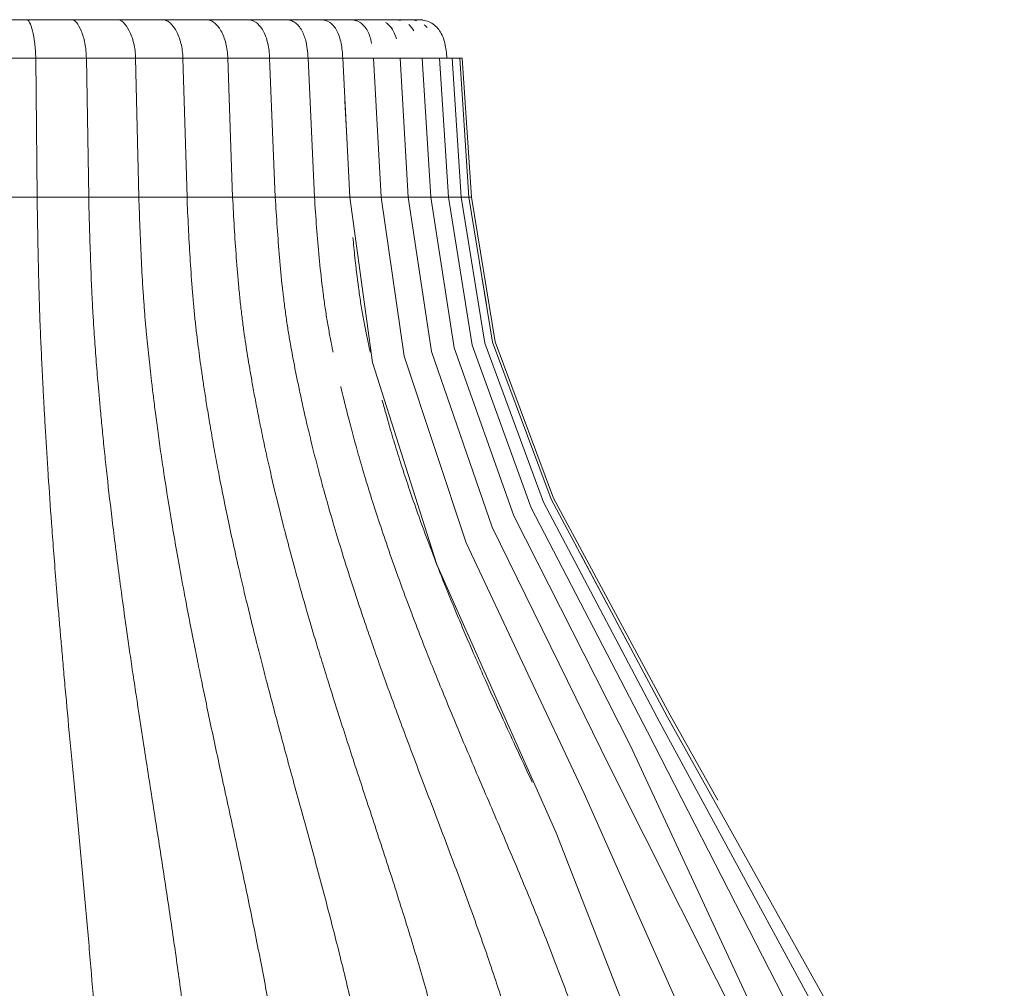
# Model space of a CAD drawing. Header units: millimetres. Extents: x 6453 to 7832, y 730 to 6668.
# Tile 11 of 18: x 6619 to 6766, y 1223 to 1368. Entities that reach past the tile are written whole.
import ezdxf

# ---------------------------------------------------------------- set-up
doc = ezdxf.new("R2010")
doc.units = ezdxf.units.MM
doc.layers.add('Luminarias', color=7, linetype='Continuous', lineweight=20)

# ---------------------------------------------------------------- blocks, each defined once
blk = doc.blocks.new('28300 - ISABELLE_310_dwg-556146-Alzado_PDF')
at = {"lineweight": 9}
for p, q in [((6620.63, 1367.82), (6613.57, 1367.82)), ((6619.83, 1367.82), (6626.57, 1367.82)), ((6627.6, 1367.82), (6620.63, 1367.82)), ((6634.39, 1367.82), (6627.6, 1367.82)), ((6640.93, 1367.82), (6634.39, 1367.82)), ((6647.16, 1367.82), (6640.93, 1367.82)), ((6653, 1367.82), (6647.16, 1367.82)), ((6657.01, 1367.82), (6653, 1367.82)), ((6658.37, 1367.82), (6657.08, 1367.82)), ((6659.65, 1367.82), (6658.38, 1367.82)), ((6662.08, 1367.82), (6659.71, 1367.82)), ((6663.24, 1367.82), (6662.27, 1367.82)), ((6663.48, 1367.82), (6663.24, 1367.82)), ((6667.53, 1367.82), (6663.49, 1367.82)), ((6671.19, 1367.82), (6667.53, 1367.82)), ((6672.44, 1367.82), (6671.19, 1367.82)), ((6673.2, 1367.82), (6672.77, 1367.82)), ((6673.9, 1367.82), (6673.49, 1367.82)), ((6675.17, 1367.82), (6674.17, 1367.82)), ((6675.94, 1367.82), (6675.39, 1367.82)), ((6676.7, 1367.82), (6675.58, 1367.82)), ((6676.43, 1367.82), (6676.24, 1367.82)), ((6676.43, 1367.82), (6676.46, 1367.82)), ((6676.7, 1367.82), (6678.07, 1367.82)), ((6676.88, 1367.82), (6676.71, 1367.82)), ((6677.29, 1367.82), (6677.12, 1367.82)), ((6677.64, 1367.82), (6677.3, 1367.82)), ((6677.93, 1367.82), (6677.8, 1367.82)), ((6678.21, 1367.82), (6678.08, 1367.82)), ((6678.7, 1367.82), (6678.48, 1367.82)), ((6678.49, 1367.82), (6678.68, 1367.82)), ((6678.75, 1367.82), (6678.78, 1367.82)), ((6678.78, 1367.82), (6678.76, 1367.82)), ((6621.14, 1362.07), (6621.35, 1341.32)), ((6628.69, 1362.07), (6629.04, 1341.32)), ((6636.04, 1362.07), (6636.53, 1341.32)), ((6643.1, 1362.07), (6643.71, 1341.32)), ((6649.79, 1362.07), (6650.52, 1341.32)), ((6656.03, 1362.07), (6656.89, 1341.32)), ((6661.77, 1362.07), (6662.73, 1341.32)), ((6666.95, 1362.07), (6668, 1341.32)), ((6671.54, 1362.07), (6672.68, 1341.32)), ((6675.51, 1362.07), (6676.72, 1341.32)), ((6678.81, 1362.07), (6680.08, 1341.32)), ((6681.4, 1362.07), (6682.72, 1341.32)), ((6683.27, 1362.07), (6684.62, 1341.32)), ((6684.4, 1362.07), (6685.77, 1341.32)), ((6684.77, 1362.07), (6686.15, 1341.32)), ((6667.27, 1355.69), (6667.59, 1349.3)), ((6687.76, 1329.16), (6688.4, 1325.25)), ((6702.51, 1287.86), (6709.21, 1275.33))]:
    blk.add_line(p, q, dxfattribs=at)
at = {"color": 9, "lineweight": 9, "true_color": 0xc0c0c0}
blk.add_line((6675.99, 1367.82), (6675.8, 1367.82), dxfattribs=at)
at = {"lineweight": 9, "flags": 128}
for points in [[(6617.48, 1367.82), (6619.06, 1367.82), (6620.64, 1367.82), (6622.21, 1367.82), (6623.77, 1367.82), (6625.33, 1367.82), (6626.87, 1367.82), (6628.41, 1367.82), (6629.93, 1367.82), (6631.44, 1367.82), (6632.94, 1367.82), (6634.43, 1367.82), (6635.9, 1367.82), (6637.35, 1367.82), (6638.79, 1367.82), (6640.22, 1367.82), (6641.62, 1367.82), (6643.01, 1367.82), (6644.37, 1367.82), (6645.72, 1367.82), (6647.04, 1367.82), (6648.35, 1367.82), (6649.63, 1367.82), (6650.89, 1367.82), (6652.12, 1367.82), (6653.33, 1367.82), (6654.51, 1367.82), (6655.67, 1367.82), (6656.8, 1367.82), (6657.9, 1367.82), (6658.98, 1367.82), (6660.02, 1367.82), (6661.04, 1367.82), (6662.02, 1367.82), (6662.98, 1367.82), (6663.9, 1367.82), (6664.8, 1367.82), (6665.66, 1367.82), (6666.48, 1367.82), (6667.28, 1367.82), (6668.04, 1367.82), (6668.77, 1367.82), (6669.46, 1367.82), (6670.12, 1367.82), (6670.74, 1367.82), (6671.33, 1367.82), (6671.88, 1367.82), (6672.39, 1367.82), (6672.87, 1367.82), (6673.31, 1367.82), (6673.72, 1367.82), (6674.08, 1367.82), (6674.41, 1367.82), (6674.7, 1367.82), (6674.96, 1367.82), (6675.17, 1367.82), (6675.35, 1367.82), (6675.49, 1367.82), (6675.59, 1367.82), (6675.65, 1367.82), (6675.67, 1367.82)], [(6677.3, 1367.82), (6677.42, 1367.82), (6677.65, 1367.82)], [(6668, 1341.32), (6671.41, 1316.65), (6681.01, 1286.46), (6698.79, 1246.42), (6717.64, 1198.03), (6724.42, 1162), (6728.34, 1112.28), (6729, 1037.41), (6720.52, 962.97), (6708.36, 929.68), (6692.26, 905.42), (6675.16, 891.36), (6654.34, 881.87), (6640.33, 878.73)], [(6672.68, 1341.32), (6676.13, 1317.57), (6685.39, 1289.69), (6702.96, 1252.29), (6724.48, 1203.93), (6732.49, 1169.6), (6737.13, 1125.14), (6738.93, 1057.45), (6733.38, 980.23), (6723.08, 944.31), (6707.84, 916.13), (6699.65, 906.22), (6681.59, 892.04), (6659.71, 882.44), (6646.74, 879.54)], [(6676.72, 1341.32), (6680.2, 1318.28), (6689.25, 1292.03), (6706.71, 1256.43), (6728.05, 1213.9), (6738.45, 1179.75), (6744.05, 1140.58), (6747.11, 1079.29), (6743.98, 997.03), (6734.69, 955.55), (6720.73, 925.69), (6703.03, 903.96), (6684.17, 890.96), (6660.43, 881.69), (6650.97, 879.89)], [(6680.08, 1341.32), (6683.58, 1318.83), (6692.49, 1293.74), (6709.9, 1259.4), (6742.73, 1188.67), (6749.3, 1153.78), (6753.28, 1104.15), (6753.52, 1032.96), (6744.42, 966.21), (6731.79, 934.98), (6714.62, 910.65), (6695.23, 894.95), (6672.68, 884.69), (6655.39, 880.37)], [(6682.72, 1341.32), (6686.25, 1319.24), (6695.05, 1294.95), (6712.45, 1261.5), (6744.75, 1198.38), (6752.7, 1165.95), (6757.58, 1123.15), (6759.53, 1059.69), (6754.48, 987.33), (6744.23, 951.36), (6729.05, 923.35), (6710.24, 903.02), (6690.11, 890.62), (6664.25, 881.5), (6657.72, 880.39)], [(6684.62, 1341.32), (6688.16, 1319.51), (6696.91, 1295.77), (6714.29, 1262.9), (6746.25, 1203.87), (6755.27, 1172.14), (6760.69, 1132.19), (6763.4, 1072), (6759.77, 996.76), (6750.18, 957.56), (6735.85, 928.72), (6717.3, 906.76), (6696.84, 892.85), (6671.85, 883.19), (6665.94, 881.98)], [(6685.77, 1341.32), (6689.32, 1319.67), (6698.03, 1296.24), (6715.41, 1263.7), (6747.18, 1206.74), (6756.8, 1175.42), (6762.56, 1136.86), (6765.67, 1078.29), (6762.69, 1001.44), (6753.44, 960.62), (6739.53, 931.45), (6721.18, 908.8), (6700.58, 894.1), (6692.65, 890.89)], [(6686.15, 1341.32), (6689.7, 1319.73), (6698.41, 1296.4), (6715.79, 1263.96), (6722.93, 1251.28)]]:
    blk.add_lwpolyline(points, dxfattribs=at)
at = {"lineweight": 9}
for points in [[(6619.83, 1367.82), (6618.73, 1367.82), (6616.53, 1367.82), (6614.32, 1367.82), (6613.22, 1367.82)], [(6626.57, 1367.82), (6625.46, 1367.82), (6623.22, 1367.82), (6620.96, 1367.82), (6619.83, 1367.82)], [(6619.83, 1367.82), (6619.94, 1367.82), (6620.22, 1367.53), (6620.67, 1366.26), (6621.03, 1364.35), (6621.13, 1362.84), (6621.14, 1362.07)], [(6621.14, 1362.07), (6621.13, 1362.84), (6621.03, 1364.35), (6620.67, 1366.26), (6620.22, 1367.53), (6619.94, 1367.82), (6619.83, 1367.82)], [(6633.35, 1367.82), (6632.24, 1367.82), (6630, 1367.82), (6627.72, 1367.82), (6626.57, 1367.82)], [(6626.57, 1367.82), (6626.76, 1367.82), (6627.21, 1367.53), (6627.95, 1366.26), (6628.52, 1364.35), (6628.69, 1362.84), (6628.69, 1362.07)], [(6628.69, 1362.07), (6628.69, 1362.84), (6628.52, 1364.35), (6627.95, 1366.26), (6627.21, 1367.53), (6626.76, 1367.82), (6626.57, 1367.82)], [(6640.05, 1367.82), (6638.96, 1367.82), (6636.75, 1367.82), (6634.49, 1367.82), (6633.35, 1367.82)], [(6633.35, 1367.82), (6633.61, 1367.82), (6634.21, 1367.53), (6635.14, 1366.26), (6635.83, 1364.35), (6636.03, 1362.84), (6636.04, 1362.07)], [(6636.04, 1362.07), (6636.03, 1362.84), (6635.83, 1364.35), (6635.14, 1366.26), (6634.21, 1367.53), (6633.61, 1367.82), (6633.35, 1367.82)], [(6646.54, 1367.82), (6645.49, 1367.82), (6643.36, 1367.82), (6641.16, 1367.82), (6640.05, 1367.82)], [(6640.05, 1367.82), (6640.38, 1367.82), (6641.1, 1367.54), (6642.14, 1366.26), (6642.88, 1364.35), (6643.08, 1362.84), (6643.1, 1362.07)], [(6643.1, 1362.07), (6643.08, 1362.84), (6642.88, 1364.35), (6642.14, 1366.26), (6641.1, 1367.54), (6640.38, 1367.82), (6640.05, 1367.82)], [(6652.69, 1367.82), (6651.7, 1367.82), (6649.69, 1367.82), (6647.6, 1367.82), (6646.54, 1367.82)], [(6646.54, 1367.82), (6646.94, 1367.82), (6647.76, 1367.54), (6648.84, 1366.26), (6649.57, 1364.35), (6649.77, 1362.84), (6649.79, 1362.07)], [(6649.79, 1362.07), (6649.77, 1362.84), (6649.57, 1364.35), (6648.84, 1366.26), (6647.76, 1367.54), (6646.94, 1367.82), (6646.54, 1367.82)], [(6658.37, 1367.82), (6657.47, 1367.82), (6655.62, 1367.82), (6653.68, 1367.82), (6652.69, 1367.82)], [(6652.69, 1367.82), (6653.16, 1367.82), (6654.05, 1367.54), (6655.14, 1366.26), (6655.83, 1364.35), (6656.01, 1362.84), (6656.03, 1362.07)], [(6656.03, 1362.07), (6656.01, 1362.84), (6655.83, 1364.35), (6655.14, 1366.26), (6654.05, 1367.54), (6653.16, 1367.82), (6652.69, 1367.82)], [(6663.48, 1367.82), (6662.69, 1367.82), (6661.03, 1367.82), (6659.28, 1367.82), (6658.37, 1367.82)], [(6667.92, 1367.82), (6667.24, 1367.82), (6665.82, 1367.82), (6664.28, 1367.82), (6663.48, 1367.82)], [(6663.48, 1367.82), (6664.07, 1367.82), (6665.09, 1367.54), (6666.16, 1366.26), (6666.77, 1364.35), (6666.92, 1362.84), (6666.94, 1362.07)], [(6666.94, 1362.07), (6666.92, 1362.84), (6666.77, 1364.35), (6666.16, 1366.26), (6665.09, 1367.54), (6664.07, 1367.82), (6663.48, 1367.82)], [(6671.63, 1367.82), (6671.07, 1367.82), (6669.9, 1367.82), (6668.6, 1367.82), (6667.92, 1367.82)], [(6667.92, 1367.82), (6668.56, 1367.82), (6669.63, 1367.54), (6670.72, 1366.26), (6671.12, 1364.99), (6671.25, 1364.29)], [(6671.25, 1364.29), (6671.12, 1364.99), (6670.72, 1366.26), (6669.63, 1367.54), (6668.56, 1367.82), (6667.92, 1367.82)], [(6674.56, 1367.82), (6674.13, 1367.82), (6673.21, 1367.82), (6672.18, 1367.82), (6671.63, 1367.82)], [(6673.35, 1367.4), (6673.82, 1367.11), (6674.2, 1366.68), (6674.49, 1366.15)], [(6676.7, 1367.82), (6676.4, 1367.82), (6675.75, 1367.82), (6674.97, 1367.82), (6674.56, 1367.82)], [(6674.56, 1367.82), (6674.92, 1367.82), (6675.26, 1367.78), (6675.57, 1367.71)], [(6675.57, 1367.71), (6675.26, 1367.78), (6674.92, 1367.82), (6674.56, 1367.82)], [(6678.07, 1367.82), (6677.9, 1367.82), (6677.5, 1367.82), (6676.98, 1367.82), (6676.7, 1367.82)], [(6676.7, 1367.82), (6677.15, 1367.82), (6677.57, 1367.77), (6677.95, 1367.65)], [(6677.95, 1367.65), (6677.57, 1367.77), (6677.15, 1367.82), (6676.7, 1367.82)], [(6677.58, 1366.15), (6677.36, 1366.52), (6677.11, 1366.84), (6676.8, 1367.09)], [(6677.67, 1367.82), (6677.56, 1367.82), (6677.45, 1367.82), (6677.33, 1367.82)], [(6678.71, 1367.82), (6678.66, 1367.82), (6678.5, 1367.82), (6678.23, 1367.82), (6678.07, 1367.82)], [(6678.07, 1367.82), (6678.82, 1367.82), (6680.14, 1367.53), (6681.51, 1366.26), (6682.27, 1364.35), (6682.45, 1362.84), (6682.48, 1362.07)], [(6680.04, 1367.39), (6679.48, 1367.68), (6678.82, 1367.82), (6678.07, 1367.82)], [(6682.48, 1362.07), (6682.45, 1362.84), (6682.27, 1364.35), (6681.51, 1366.26), (6680.14, 1367.53), (6678.82, 1367.82), (6678.07, 1367.82)], [(6678.78, 1367.82), (6678.68, 1367.82), (6678.59, 1367.82), (6678.49, 1367.82)], [(6678.71, 1367.82), (6678.78, 1367.82), (6678.84, 1367.82), (6678.91, 1367.82)], [(6678.78, 1367.82), (6678.78, 1367.82), (6678.77, 1367.82), (6678.76, 1367.82)], [(6679.53, 1366.64), (6679.4, 1366.78), (6679.27, 1366.92), (6679.12, 1367.04)], [(6684.39, 1362.07), (6684.38, 1362.07), (6684.28, 1362.07), (6683.93, 1362.07), (6683.53, 1362.07), (6683.3, 1362.07)]]:
    blk.add_open_spline(points, degree=3, dxfattribs=at)
for points, knots in [([(6658.37, 1367.82), (6658.59, 1367.82), (6659.03, 1367.77), (6659.67, 1367.52), (6660.25, 1367.06), (6660.74, 1366.42), (6661.13, 1365.64), (6661.45, 1364.69), (6661.69, 1363.51), (6661.76, 1362.56), (6661.77, 1362.07)], [0, 0, 0, 0, 0.111111, 0.222222, 0.333333, 0.444444, 0.555556, 0.666667, 0.833333, 1, 1, 1, 1]), ([(6674.96, 1364.96), (6674.83, 1365.4), (6674.45, 1366.4), (6673.82, 1367.11), (6673.35, 1367.4)], [0.332584, 0.332584, 0.332584, 0.332584, 0.5, 0.75, 0.75, 0.75, 0.75]), ([(6621.14, 1362.07), (6620.74, 1362.07), (6619.75, 1362.07), (6618.16, 1362.07), (6616.75, 1362.07), (6615.57, 1362.07), (6614.43, 1362.07), (6613.77, 1362.07), (6613.46, 1362.07)], [0, 0, 0, 0, 0.222222, 0.444444, 0.583333, 0.722222, 0.861111, 1, 1, 1, 1]), ([(6628.69, 1362.07), (6628.35, 1362.07), (6627.45, 1362.07), (6625.93, 1362.07), (6624.53, 1362.07), (6623.34, 1362.07), (6622.18, 1362.07), (6621.47, 1362.07), (6621.14, 1362.07)], [0, 0, 0, 0, 0.222222, 0.444444, 0.583333, 0.722222, 0.861111, 1, 1, 1, 1]), ([(6636.04, 1362.07), (6635.75, 1362.07), (6634.96, 1362.07), (6633.51, 1362.07), (6632.15, 1362.07), (6630.97, 1362.07), (6629.79, 1362.07), (6629.05, 1362.07), (6628.69, 1362.07)], [0, 0, 0, 0, 0.222222, 0.444444, 0.583333, 0.722222, 0.861111, 1, 1, 1, 1]), ([(6643.1, 1362.07), (6642.87, 1362.07), (6642.18, 1362.07), (6640.83, 1362.07), (6639.52, 1362.07), (6638.37, 1362.07), (6637.18, 1362.07), (6636.41, 1362.07), (6636.04, 1362.07)], [0, 0, 0, 0, 0.222222, 0.444444, 0.583333, 0.722222, 0.861111, 1, 1, 1, 1]), ([(6649.79, 1362.07), (6649.62, 1362.07), (6649.05, 1362.07), (6647.81, 1362.07), (6646.57, 1362.07), (6645.44, 1362.07), (6644.26, 1362.07), (6643.48, 1362.07), (6643.1, 1362.07)], [0, 0, 0, 0, 0.222222, 0.444444, 0.583333, 0.722222, 0.861111, 1, 1, 1, 1]), ([(6656.03, 1362.07), (6655.94, 1362.07), (6655.49, 1362.07), (6654.37, 1362.07), (6653.21, 1362.07), (6652.13, 1362.07), (6650.97, 1362.07), (6650.18, 1362.07), (6649.79, 1362.07)], [0, 0, 0, 0, 0.222222, 0.444444, 0.583333, 0.722222, 0.861111, 1, 1, 1, 1]), ([(6661.77, 1362.07), (6661.74, 1362.07), (6661.42, 1362.07), (6660.44, 1362.07), (6659.37, 1362.07), (6658.35, 1362.07), (6657.22, 1362.07), (6656.43, 1362.07), (6656.03, 1362.07)], [0, 0, 0, 0, 0.222222, 0.444444, 0.583333, 0.722222, 0.861111, 1, 1, 1, 1]), ([(6666.94, 1362.07), (6666.98, 1362.07), (6666.79, 1362.07), (6665.95, 1362.07), (6664.99, 1362.07), (6664.03, 1362.07), (6662.95, 1362.07), (6662.17, 1362.07), (6661.77, 1362.07)], [0, 0, 0, 0, 0.222222, 0.444444, 0.583333, 0.722222, 0.861111, 1, 1, 1, 1]), ([(6671.54, 1362.07), (6671.53, 1362.07), (6671.4, 1362.07), (6670.85, 1362.07), (6669.99, 1362.07), (6669.12, 1362.07), (6668.09, 1362.07), (6667.34, 1362.07), (6666.94, 1362.07)], [0.1111111, 0.1111111, 0.1111111, 0.1111111, 0.2222222, 0.4444444, 0.5833333, 0.7222222, 0.8611111, 1, 1, 1, 1]), ([(6675.5, 1362.07), (6675.52, 1362.07), (6675.49, 1362.07), (6675.07, 1362.07), (6674.34, 1362.07), (6673.56, 1362.07), (6672.6, 1362.07), (6671.87, 1362.07), (6671.48, 1362.07)], [0.1111111, 0.1111111, 0.1111111, 0.1111111, 0.2222222, 0.4444444, 0.5833333, 0.7222222, 0.8611111, 1, 1, 1, 1]), ([(6678.81, 1362.07), (6678.79, 1362.07), (6678.58, 1362.07), (6677.98, 1362.07), (6677.29, 1362.07), (6676.46, 1362.07), (6675.82, 1362.07), (6675.51, 1362.07)], [0.2222222, 0.2222222, 0.2222222, 0.2222222, 0.4444444, 0.5833333, 0.7222222, 0.8611111, 0.9794909, 0.9794909, 0.9794909, 0.9794909]), ([(6681.39, 1362.07), (6681.44, 1362.07), (6681.33, 1362.07), (6680.87, 1362.07), (6680.29, 1362.07), (6679.58, 1362.07), (6679.05, 1362.07), (6678.82, 1362.07)], [0.2222222, 0.2222222, 0.2222222, 0.2222222, 0.4444444, 0.5833333, 0.7222222, 0.8611111, 0.9551894, 0.9551894, 0.9551894, 0.9551894]), ([(6683.27, 1362.07), (6683.27, 1362.07), (6683.23, 1362.07), (6682.98, 1362.07), (6682.51, 1362.07), (6681.94, 1362.07), (6681.53, 1362.07), (6681.39, 1362.07)], [0.3333333, 0.3333333, 0.3333333, 0.3333333, 0.4444444, 0.5833333, 0.7222222, 0.8611111, 0.9236399, 0.9236399, 0.9236399, 0.9236399]), ([(6684.76, 1362.07), (6684.78, 1362.07), (6684.77, 1362.07), (6684.6, 1362.07), (6684.44, 1362.07), (6684.41, 1362.07)], [0.4444444, 0.4444444, 0.4444444, 0.4444444, 0.5833333, 0.7222222, 0.7541344, 0.7541344, 0.7541344, 0.7541344]), ([(6636.53, 1341.32), (6636.57, 1339.82), (6636.68, 1336.81), (6636.87, 1332.31), (6637.07, 1328.57), (6637.27, 1325.61), (6637.44, 1323.37), (6637.62, 1321.28), (6637.87, 1318.78), (6638.12, 1316.43), (6638.42, 1313.82), (6638.68, 1311.64), (6638.99, 1309.15), (6639.38, 1306.18), (6639.83, 1302.97), (6640.47, 1298.68), (6641.21, 1294.02), (6642.12, 1288.68), (6642.92, 1284.22), (6643.7, 1280.08), (6644.4, 1276.46), (6644.97, 1273.61), (6645.59, 1270.5), (6646.54, 1265.9), (6647.88, 1259.53), (6649.69, 1251.21), (6651.57, 1242.52), (6653.41, 1233.77), (6655.1, 1225.26), (6656.56, 1217.33), (6657.69, 1210.46), (6658.53, 1204.77), (6659.42, 1198.13), (6660.04, 1192.75), (6660.55, 1187.86), (6660.9, 1184.24), (6661.18, 1181.08), (6661.4, 1178.39), (6661.58, 1176.22), (6661.74, 1174.05), (6661.94, 1171.34), (6662.16, 1168.15), (6662.39, 1164.46), (6662.69, 1159.43), (6662.98, 1153.83), (6663.3, 1146.78), (6663.54, 1140.65), (6663.81, 1133.09), (6664.07, 1124.18), (6664.31, 1114.44), (6664.5, 1104.25), (6664.64, 1094.06), (6664.74, 1084.29), (6664.79, 1075.35), (6664.81, 1067.76), (6664.82, 1061.59), (6664.8, 1054.49), (6664.76, 1047.42), (6664.7, 1041.27), (6664.63, 1036.1), (6664.57, 1031.79), (6664.49, 1027.2), (6664.37, 1021.19), (6664.18, 1013.64), (6663.92, 1006.13), (6663.66, 1000.12), (6663.45, 995.66), (6663.19, 991.07), (6662.79, 984.69), (6662.17, 976.62), (6661.29, 967.6), (6660.4, 960.08), (6659.69, 954.79), (6659.11, 950.87), (6658.67, 948.06), (6658.28, 945.72), (6657.95, 943.78), (6657.59, 941.73), (6657.1, 939.06), (6656.45, 935.75), (6655.63, 931.87), (6654.48, 926.79), (6652.92, 920.67), (6650.85, 913.76), (6648.57, 907.38), (6646.51, 902.59), (6644.77, 899.13), (6643.42, 896.72), (6642.27, 894.85), (6641.33, 893.45), (6640.61, 892.42), (6639.92, 891.49), (6639.09, 890.41), (6638.1, 889.2), (6636.71, 887.62), (6634.83, 885.7), (6632.17, 883.31), (6628.99, 880.92), (6626.16, 879.14), (6623.92, 877.94), (6622.3, 877.18), (6620.74, 876.54), (6618.62, 875.82), (6615.97, 875.18), (6612.79, 874.88), (6610.66, 874.8), (6609.6, 874.74)], [0, 0, 0, 0, 0.013889, 0.027778, 0.041667, 0.048611, 0.055556, 0.0625, 0.069444, 0.083333, 0.090278, 0.097222, 0.104167, 0.111111, 0.118056, 0.125, 0.138889, 0.145833, 0.152778, 0.159722, 0.163194, 0.166667, 0.170139, 0.173611, 0.180556, 0.1875, 0.194444, 0.201389, 0.208333, 0.215278, 0.222222, 0.229167, 0.236111, 0.25, 0.256944, 0.263889, 0.270833, 0.274306, 0.277778, 0.28125, 0.284722, 0.291667, 0.298611, 0.305556, 0.319444, 0.326389, 0.333333, 0.340278, 0.347222, 0.354167, 0.361111, 0.368056, 0.375, 0.381944, 0.388889, 0.395833, 0.402778, 0.416667, 0.430556, 0.4375, 0.444444, 0.451389, 0.458333, 0.472222, 0.486111, 0.493056, 0.5, 0.506944, 0.513889, 0.527778, 0.541667, 0.555556, 0.569444, 0.583333, 0.597222, 0.604167, 0.611111, 0.618056, 0.625, 0.638889, 0.652778, 0.666667, 0.694444, 0.722222, 0.75, 0.777778, 0.791667, 0.805556, 0.819444, 0.826389, 0.833333, 0.840278, 0.847222, 0.861111, 0.875, 0.888889, 0.902778, 0.916667, 0.930556, 0.9375, 0.944444, 0.951389, 0.958333, 0.972222, 0.986111, 1, 1, 1, 1]), ([(6629.04, 1341.32), (6629.08, 1339.82), (6629.16, 1336.81), (6629.3, 1332.31), (6629.44, 1328.57), (6629.58, 1325.61), (6629.71, 1323.37), (6629.84, 1321.28), (6630.01, 1318.78), (6630.19, 1316.43), (6630.41, 1313.82), (6630.6, 1311.64), (6630.83, 1309.15), (6631.11, 1306.18), (6631.43, 1302.97), (6631.89, 1298.68), (6632.43, 1294.02), (6633.09, 1288.68), (6633.66, 1284.22), (6634.22, 1280.08), (6634.73, 1276.46), (6635.14, 1273.61), (6635.59, 1270.5), (6636.28, 1265.9), (6637.25, 1259.53), (6638.55, 1251.21), (6639.91, 1242.52), (6641.24, 1233.77), (6642.46, 1225.26), (6643.51, 1217.33), (6644.33, 1210.46), (6644.94, 1204.77), (6645.58, 1198.13), (6646.03, 1192.75), (6646.4, 1187.86), (6646.65, 1184.24), (6646.85, 1181.08), (6647.01, 1178.39), (6647.14, 1176.22), (6647.26, 1174.05), (6647.4, 1171.34), (6647.56, 1168.15), (6647.73, 1164.46), (6647.94, 1159.43), (6648.15, 1153.83), (6648.38, 1146.78), (6648.56, 1140.65), (6648.75, 1133.09), (6648.94, 1124.18), (6649.11, 1114.44), (6649.25, 1104.25), (6649.35, 1094.06), (6649.42, 1084.29), (6649.46, 1075.35), (6649.48, 1067.76), (6649.48, 1061.59), (6649.46, 1054.49), (6649.43, 1047.42), (6649.39, 1041.27), (6649.34, 1036.1), (6649.3, 1031.79), (6649.24, 1027.2), (6649.16, 1021.19), (6649.02, 1013.64), (6648.83, 1006.13), (6648.64, 1000.12), (6648.49, 995.66), (6648.3, 991.07), (6648.01, 984.69), (6647.56, 976.62), (6646.93, 967.6), (6646.29, 960.08), (6645.77, 954.79), (6645.36, 950.87), (6645.04, 948.06), (6644.76, 945.72), (6644.52, 943.78), (6644.26, 941.73), (6643.9, 939.06), (6643.44, 935.75), (6642.84, 931.87), (6642.01, 926.79), (6640.88, 920.67), (6639.39, 913.76), (6637.75, 907.38), (6636.26, 902.59), (6635, 899.13), (6634.03, 896.72), (6633.19, 894.85), (6632.51, 893.45), (6631.99, 892.42), (6631.5, 891.49), (6630.9, 890.41), (6630.18, 889.2), (6629.18, 887.62), (6627.82, 885.7), (6625.9, 883.31), (6623.6, 880.92), (6621.56, 879.14), (6619.94, 877.94), (6618.77, 877.18), (6617.64, 876.54), (6616.11, 875.82), (6614.2, 875.18), (6611.9, 874.88), (6610.36, 874.8), (6609.6, 874.74)], [0, 0, 0, 0, 0.013889, 0.027778, 0.041667, 0.048611, 0.055556, 0.0625, 0.069444, 0.083333, 0.090278, 0.097222, 0.104167, 0.111111, 0.118056, 0.125, 0.138889, 0.145833, 0.152778, 0.159722, 0.163194, 0.166667, 0.170139, 0.173611, 0.180556, 0.1875, 0.194444, 0.201389, 0.208333, 0.215278, 0.222222, 0.229167, 0.236111, 0.25, 0.256944, 0.263889, 0.270833, 0.274306, 0.277778, 0.28125, 0.284722, 0.291667, 0.298611, 0.305556, 0.319444, 0.326389, 0.333333, 0.340278, 0.347222, 0.354167, 0.361111, 0.368056, 0.375, 0.381944, 0.388889, 0.395833, 0.402778, 0.416667, 0.430556, 0.4375, 0.444444, 0.451389, 0.458333, 0.472222, 0.486111, 0.493056, 0.5, 0.506944, 0.513889, 0.527778, 0.541667, 0.555556, 0.569444, 0.583333, 0.597222, 0.604167, 0.611111, 0.618056, 0.625, 0.638889, 0.652778, 0.666667, 0.694444, 0.722222, 0.75, 0.777778, 0.791667, 0.805556, 0.819444, 0.826389, 0.833333, 0.840278, 0.847222, 0.861111, 0.875, 0.888889, 0.902778, 0.916667, 0.930556, 0.9375, 0.944444, 0.951389, 0.958333, 0.972222, 0.986111, 1, 1, 1, 1]), ([(6621.35, 1341.32), (6621.37, 1339.82), (6621.42, 1336.81), (6621.5, 1332.31), (6621.59, 1328.57), (6621.68, 1325.61), (6621.75, 1323.37), (6621.83, 1321.28), (6621.94, 1318.78), (6622.05, 1316.43), (6622.18, 1313.82), (6622.29, 1311.64), (6622.43, 1309.15), (6622.6, 1306.18), (6622.8, 1302.97), (6623.07, 1298.68), (6623.39, 1294.02), (6623.79, 1288.68), (6624.14, 1284.22), (6624.48, 1280.08), (6624.79, 1276.46), (6625.04, 1273.61), (6625.31, 1270.5), (6625.72, 1265.9), (6626.31, 1259.53), (6627.1, 1251.21), (6627.92, 1242.52), (6628.72, 1233.77), (6629.46, 1225.26), (6630.1, 1217.33), (6630.59, 1210.46), (6630.96, 1204.77), (6631.35, 1198.13), (6631.62, 1192.75), (6631.84, 1187.86), (6631.99, 1184.24), (6632.11, 1181.08), (6632.21, 1178.39), (6632.29, 1176.22), (6632.36, 1174.05), (6632.45, 1171.34), (6632.54, 1168.15), (6632.64, 1164.46), (6632.77, 1159.43), (6632.9, 1153.83), (6633.04, 1146.78), (6633.14, 1140.65), (6633.26, 1133.09), (6633.38, 1124.18), (6633.48, 1114.44), (6633.56, 1104.25), (6633.62, 1094.06), (6633.67, 1084.29), (6633.69, 1075.35), (6633.7, 1067.76), (6633.7, 1061.59), (6633.69, 1054.49), (6633.67, 1047.42), (6633.65, 1041.27), (6633.62, 1036.1), (6633.59, 1031.79), (6633.56, 1027.2), (6633.51, 1021.19), (6633.42, 1013.64), (6633.31, 1006.13), (6633.2, 1000.12), (6633.1, 995.66), (6632.99, 991.07), (6632.81, 984.69), (6632.54, 976.62), (6632.16, 967.6), (6631.77, 960.08), (6631.46, 954.79), (6631.21, 950.87), (6631.02, 948.06), (6630.85, 945.72), (6630.7, 943.78), (6630.55, 941.73), (6630.33, 939.06), (6630.05, 935.75), (6629.69, 931.87), (6629.19, 926.79), (6628.51, 920.67), (6627.6, 913.76), (6626.61, 907.38), (6625.71, 902.59), (6624.95, 899.13), (6624.36, 896.72), (6623.86, 894.85), (6623.45, 893.45), (6623.13, 892.42), (6622.83, 891.49), (6622.47, 890.41), (6622.04, 889.2), (6621.43, 887.62), (6620.61, 885.7), (6619.45, 883.31), (6618.06, 880.92), (6616.82, 879.14), (6615.85, 877.94), (6615.14, 877.18), (6614.46, 876.54), (6613.54, 875.82), (6612.38, 875.18), (6610.99, 874.88), (6610.06, 874.8), (6609.6, 874.74)], [0, 0, 0, 0, 0.013889, 0.027778, 0.041667, 0.048611, 0.055556, 0.0625, 0.069444, 0.083333, 0.090278, 0.097222, 0.104167, 0.111111, 0.118056, 0.125, 0.138889, 0.145833, 0.152778, 0.159722, 0.163194, 0.166667, 0.170139, 0.173611, 0.180556, 0.1875, 0.194444, 0.201389, 0.208333, 0.215278, 0.222222, 0.229167, 0.236111, 0.25, 0.256944, 0.263889, 0.270833, 0.274306, 0.277778, 0.28125, 0.284722, 0.291667, 0.298611, 0.305556, 0.319444, 0.326389, 0.333333, 0.340278, 0.347222, 0.354167, 0.361111, 0.368056, 0.375, 0.381944, 0.388889, 0.395833, 0.402778, 0.416667, 0.430556, 0.4375, 0.444444, 0.451389, 0.458333, 0.472222, 0.486111, 0.493056, 0.5, 0.506944, 0.513889, 0.527778, 0.541667, 0.555556, 0.569444, 0.583333, 0.597222, 0.604167, 0.611111, 0.618056, 0.625, 0.638889, 0.652778, 0.666667, 0.694444, 0.722222, 0.75, 0.777778, 0.791667, 0.805556, 0.819444, 0.826389, 0.833333, 0.840278, 0.847222, 0.861111, 0.875, 0.888889, 0.902778, 0.916667, 0.930556, 0.9375, 0.944444, 0.951389, 0.958333, 0.972222, 0.986111, 1, 1, 1, 1]), ([(6613.53, 1341.32), (6614.03, 1341.32), (6615.18, 1341.32), (6616.88, 1341.32), (6618.32, 1341.32), (6619.47, 1341.32), (6620.52, 1341.32), (6621.1, 1341.32), (6621.35, 1341.32)], [0, 0, 0, 0, 0.222222, 0.444444, 0.583333, 0.722222, 0.861111, 1, 1, 1, 1]), ([(6643.71, 1341.32), (6643.77, 1339.82), (6643.91, 1336.81), (6644.15, 1332.31), (6644.41, 1328.57), (6644.66, 1325.61), (6644.87, 1323.37), (6645.1, 1321.28), (6645.41, 1318.78), (6645.73, 1316.43), (6646.11, 1313.82), (6646.44, 1311.64), (6646.83, 1309.15), (6647.33, 1306.18), (6647.9, 1302.97), (6648.71, 1298.68), (6649.64, 1294.02), (6650.8, 1288.68), (6651.81, 1284.22), (6652.8, 1280.08), (6653.69, 1276.46), (6654.4, 1273.61), (6655.2, 1270.5), (6656.4, 1265.9), (6658.1, 1259.53), (6660.38, 1251.21), (6662.77, 1242.52), (6665.1, 1233.77), (6667.24, 1225.26), (6669.09, 1217.33), (6670.53, 1210.46), (6671.59, 1204.77), (6672.72, 1198.13), (6673.5, 1192.75), (6674.15, 1187.86), (6674.59, 1184.24), (6674.94, 1181.08), (6675.23, 1178.39), (6675.45, 1176.22), (6675.66, 1174.05), (6675.91, 1171.34), (6676.18, 1168.15), (6676.48, 1164.46), (6676.85, 1159.43), (6677.22, 1153.83), (6677.62, 1146.78), (6677.94, 1140.65), (6678.27, 1133.09), (6678.61, 1124.18), (6678.91, 1114.44), (6679.15, 1104.25), (6679.33, 1094.06), (6679.45, 1084.29), (6679.52, 1075.35), (6679.55, 1067.76), (6679.55, 1061.59), (6679.53, 1054.49), (6679.47, 1047.42), (6679.4, 1041.27), (6679.32, 1036.1), (6679.24, 1031.79), (6679.14, 1027.2), (6678.99, 1021.19), (6678.74, 1013.64), (6678.42, 1006.13), (6678.09, 1000.12), (6677.81, 995.66), (6677.49, 991.07), (6676.98, 984.69), (6676.2, 976.62), (6675.08, 967.6), (6673.96, 960.08), (6673.05, 954.79), (6672.32, 950.87), (6671.76, 948.06), (6671.27, 945.72), (6670.86, 943.78), (6670.4, 941.73), (6669.77, 939.06), (6668.95, 935.75), (6667.92, 931.87), (6666.45, 926.79), (6664.48, 920.67), (6661.85, 913.76), (6658.97, 907.38), (6656.37, 902.59), (6654.16, 899.13), (6652.45, 896.72), (6650.98, 894.85), (6649.8, 893.45), (6648.88, 892.42), (6648.01, 891.49), (6646.96, 890.41), (6645.71, 889.2), (6643.95, 887.62), (6641.57, 885.7), (6638.2, 883.31), (6634.17, 880.92), (6630.57, 879.14), (6627.74, 877.94), (6625.69, 877.18), (6623.71, 876.54), (6621.92, 876.06), (6620.8, 875.81), (6620.36, 875.71)], [0, 0, 0, 0, 0.0138889, 0.0277778, 0.0416667, 0.0486111, 0.0555556, 0.0625, 0.0694444, 0.0833333, 0.0902778, 0.0972222, 0.1041667, 0.1111111, 0.1180556, 0.125, 0.1388889, 0.1458333, 0.1527778, 0.1597222, 0.1631944, 0.1666667, 0.1701389, 0.1736111, 0.1805556, 0.1875, 0.1944444, 0.2013889, 0.2083333, 0.2152778, 0.2222222, 0.2291667, 0.2361111, 0.25, 0.2569444, 0.2638889, 0.2708333, 0.2743056, 0.2777778, 0.28125, 0.2847222, 0.2916667, 0.2986111, 0.3055556, 0.3194444, 0.3263889, 0.3333333, 0.3402778, 0.3472222, 0.3541667, 0.3611111, 0.3680556, 0.375, 0.3819444, 0.3888889, 0.3958333, 0.4027778, 0.4166667, 0.4305556, 0.4375, 0.4444444, 0.4513889, 0.4583333, 0.4722222, 0.4861111, 0.4930556, 0.5, 0.5069444, 0.5138889, 0.5277778, 0.5416667, 0.5555556, 0.5694444, 0.5833333, 0.5972222, 0.6041667, 0.6111111, 0.6180556, 0.625, 0.6388889, 0.6527778, 0.6666667, 0.6944444, 0.7222222, 0.75, 0.7777778, 0.7916667, 0.8055556, 0.8194444, 0.8263889, 0.8333333, 0.8402778, 0.8472222, 0.8611111, 0.875, 0.8888889, 0.9027778, 0.9166667, 0.9305556, 0.9375, 0.9444444, 0.9513889, 0.9583333, 0.962963, 0.962963, 0.962963, 0.962963]), ([(6621.35, 1341.32), (6621.89, 1341.32), (6623.1, 1341.32), (6624.81, 1341.32), (6626.22, 1341.32), (6627.33, 1341.32), (6628.31, 1341.32), (6628.83, 1341.32), (6629.04, 1341.32)], [0, 0, 0, 0, 0.222222, 0.444444, 0.583333, 0.722222, 0.861111, 1, 1, 1, 1]), ([(6650.52, 1341.32), (6650.6, 1339.82), (6650.76, 1336.81), (6651.05, 1332.31), (6651.36, 1328.57), (6651.66, 1325.61), (6651.92, 1323.37), (6652.19, 1321.28), (6652.56, 1318.78), (6652.94, 1316.43), (6653.4, 1313.82), (6653.79, 1311.64), (6654.27, 1309.15), (6654.87, 1306.18), (6655.55, 1302.97), (6656.52, 1298.68), (6657.64, 1294.02), (6659.03, 1288.68), (6660.24, 1284.22), (6661.42, 1280.08), (6662.49, 1276.46), (6663.35, 1273.61), (6664.31, 1270.5), (6665.74, 1265.9), (6667.79, 1259.53), (6670.52, 1251.21), (6673.38, 1242.52), (6676.18, 1233.77), (6678.76, 1225.26), (6680.97, 1217.33), (6682.69, 1210.46), (6683.97, 1204.77), (6685.32, 1198.13), (6686.27, 1192.75), (6687.04, 1187.86), (6687.56, 1184.24), (6687.99, 1181.08), (6688.33, 1178.39), (6688.6, 1176.22), (6688.85, 1174.05), (6689.15, 1171.34), (6689.48, 1168.15), (6689.84, 1164.46), (6690.28, 1159.43), (6690.73, 1153.83), (6691.21, 1146.78), (6691.58, 1140.65), (6691.99, 1133.09), (6692.39, 1124.18), (6692.75, 1114.44), (6693.04, 1104.25), (6693.25, 1094.06), (6693.4, 1084.29), (6693.48, 1075.35), (6693.52, 1067.76), (6693.52, 1061.59), (6693.49, 1054.49), (6693.43, 1047.42), (6693.34, 1041.27), (6693.24, 1036.1), (6693.14, 1031.79), (6693.03, 1027.2), (6692.84, 1021.19), (6692.55, 1013.64), (6692.16, 1006.13), (6691.77, 1000.12), (6691.44, 995.66), (6691.05, 991.07), (6690.43, 984.69), (6689.49, 976.62), (6688.16, 967.6), (6686.81, 960.08), (6685.72, 954.79), (6684.85, 950.87), (6684.18, 948.06), (6683.59, 945.72), (6683.09, 943.78), (6682.54, 941.73), (6681.79, 939.06), (6680.81, 935.75), (6679.56, 931.87), (6677.81, 926.79), (6675.43, 920.67), (6672.29, 913.76), (6668.83, 907.38), (6665.7, 902.59), (6663.06, 899.13), (6661.01, 896.72), (6659.25, 894.85), (6657.82, 893.45), (6656.72, 892.42), (6655.68, 891.49), (6654.43, 890.41), (6652.92, 889.2), (6650.8, 887.62), (6647.95, 885.7), (6643.91, 883.31), (6639.08, 880.92), (6634.76, 879.14), (6631.36, 877.94), (6628.91, 877.18), (6626.53, 876.54), (6624.38, 876.06), (6623.04, 875.81), (6622.51, 875.71)], [0, 0, 0, 0, 0.0138889, 0.0277778, 0.0416667, 0.0486111, 0.0555556, 0.0625, 0.0694444, 0.0833333, 0.0902778, 0.0972222, 0.1041667, 0.1111111, 0.1180556, 0.125, 0.1388889, 0.1458333, 0.1527778, 0.1597222, 0.1631944, 0.1666667, 0.1701389, 0.1736111, 0.1805556, 0.1875, 0.1944444, 0.2013889, 0.2083333, 0.2152778, 0.2222222, 0.2291667, 0.2361111, 0.25, 0.2569444, 0.2638889, 0.2708333, 0.2743056, 0.2777778, 0.28125, 0.2847222, 0.2916667, 0.2986111, 0.3055556, 0.3194444, 0.3263889, 0.3333333, 0.3402778, 0.3472222, 0.3541667, 0.3611111, 0.3680556, 0.375, 0.3819444, 0.3888889, 0.3958333, 0.4027778, 0.4166667, 0.4305556, 0.4375, 0.4444444, 0.4513889, 0.4583333, 0.4722222, 0.4861111, 0.4930556, 0.5, 0.5069444, 0.5138889, 0.5277778, 0.5416667, 0.5555556, 0.5694444, 0.5833333, 0.5972222, 0.6041667, 0.6111111, 0.6180556, 0.625, 0.6388889, 0.6527778, 0.6666667, 0.6944444, 0.7222222, 0.75, 0.7777778, 0.7916667, 0.8055556, 0.8194444, 0.8263889, 0.8333333, 0.8402778, 0.8472222, 0.8611111, 0.875, 0.8888889, 0.9027778, 0.9166667, 0.9305556, 0.9375, 0.9444444, 0.9513889, 0.9583333, 0.962963, 0.962963, 0.962963, 0.962963]), ([(6629.04, 1341.32), (6629.62, 1341.32), (6630.87, 1341.32), (6632.57, 1341.32), (6633.94, 1341.32), (6634.99, 1341.32), (6635.89, 1341.32), (6636.34, 1341.32), (6636.53, 1341.32)], [0, 0, 0, 0, 0.222222, 0.444444, 0.583333, 0.722222, 0.861111, 1, 1, 1, 1]), ([(6636.53, 1341.32), (6637.13, 1341.32), (6638.41, 1341.32), (6640.08, 1341.32), (6641.39, 1341.32), (6642.38, 1341.32), (6643.19, 1341.32), (6643.57, 1341.32), (6643.71, 1341.32)], [0, 0, 0, 0, 0.222222, 0.444444, 0.583333, 0.722222, 0.861111, 1, 1, 1, 1]), ([(6656.89, 1341.32), (6656.97, 1339.82), (6657.16, 1336.81), (6657.5, 1332.31), (6657.85, 1328.57), (6658.2, 1325.61), (6658.5, 1323.37), (6658.82, 1321.28), (6659.24, 1318.78), (6659.68, 1316.43), (6660.21, 1313.82), (6660.67, 1311.64), (6661.21, 1309.15), (6661.91, 1306.18), (6662.7, 1302.97), (6663.81, 1298.68), (6665.11, 1294.02), (6666.72, 1288.68), (6668.12, 1284.22), (6669.48, 1280.08), (6670.72, 1276.46), (6671.71, 1273.61), (6672.81, 1270.5), (6674.47, 1265.9), (6676.83, 1259.53), (6680, 1251.21), (6683.3, 1242.52), (6686.54, 1233.77), (6689.51, 1225.26), (6692.06, 1217.33), (6694.06, 1210.46), (6695.53, 1204.77), (6697.09, 1198.13), (6698.19, 1192.75), (6699.08, 1187.86), (6699.69, 1184.24), (6700.18, 1181.08), (6700.57, 1178.39), (6700.88, 1176.22), (6701.17, 1174.05), (6701.52, 1171.34), (6701.9, 1168.15), (6702.31, 1164.46), (6702.83, 1159.43), (6703.34, 1153.83), (6703.9, 1146.78), (6704.33, 1140.65), (6704.8, 1133.09), (6705.26, 1124.18), (6705.68, 1114.44), (6706.01, 1104.25), (6706.26, 1094.06), (6706.43, 1084.29), (6706.52, 1075.35), (6706.56, 1067.76), (6706.57, 1061.59), (6706.54, 1054.49), (6706.46, 1047.42), (6706.36, 1041.27), (6706.25, 1036.1), (6706.13, 1031.79), (6706, 1027.2), (6705.78, 1021.19), (6705.45, 1013.64), (6705, 1006.13), (6704.54, 1000.12), (6704.16, 995.66), (6703.71, 991.07), (6703, 984.69), (6701.92, 976.62), (6700.37, 967.6), (6698.81, 960.08), (6697.56, 954.79), (6696.55, 950.87), (6695.77, 948.06), (6695.1, 945.72), (6694.51, 943.78), (6693.88, 941.73), (6693.01, 939.06), (6691.88, 935.75), (6690.44, 931.87), (6688.41, 926.79), (6685.67, 920.67), (6682.03, 913.76), (6678.04, 907.38), (6674.43, 902.59), (6671.37, 899.13), (6669, 896.72), (6666.97, 894.85), (6665.32, 893.45), (6664.05, 892.42), (6662.85, 891.49), (6661.4, 890.41), (6659.65, 889.2), (6657.21, 887.62), (6653.92, 885.7), (6649.24, 883.31), (6644.25, 881.18), (6640.94, 879.95), (6639.59, 879.49)], [0, 0, 0, 0, 0.0138889, 0.0277778, 0.0416667, 0.0486111, 0.0555556, 0.0625, 0.0694444, 0.0833333, 0.0902778, 0.0972222, 0.1041667, 0.1111111, 0.1180556, 0.125, 0.1388889, 0.1458333, 0.1527778, 0.1597222, 0.1631944, 0.1666667, 0.1701389, 0.1736111, 0.1805556, 0.1875, 0.1944444, 0.2013889, 0.2083333, 0.2152778, 0.2222222, 0.2291667, 0.2361111, 0.25, 0.2569444, 0.2638889, 0.2708333, 0.2743056, 0.2777778, 0.28125, 0.2847222, 0.2916667, 0.2986111, 0.3055556, 0.3194444, 0.3263889, 0.3333333, 0.3402778, 0.3472222, 0.3541667, 0.3611111, 0.3680556, 0.375, 0.3819444, 0.3888889, 0.3958333, 0.4027778, 0.4166667, 0.4305556, 0.4375, 0.4444444, 0.4513889, 0.4583333, 0.4722222, 0.4861111, 0.4930556, 0.5, 0.5069444, 0.5138889, 0.5277778, 0.5416667, 0.5555556, 0.5694444, 0.5833333, 0.5972222, 0.6041667, 0.6111111, 0.6180556, 0.625, 0.6388889, 0.6527778, 0.6666667, 0.6944444, 0.7222222, 0.75, 0.7777778, 0.7916667, 0.8055556, 0.8194444, 0.8263889, 0.8333333, 0.8402778, 0.8472222, 0.8611111, 0.875, 0.8888889, 0.9027778, 0.9166667, 0.9261313, 0.9261313, 0.9261313, 0.9261313]), ([(6643.71, 1341.32), (6644.33, 1341.32), (6645.63, 1341.32), (6647.26, 1341.32), (6648.5, 1341.32), (6649.4, 1341.32), (6650.12, 1341.32), (6650.42, 1341.32), (6650.52, 1341.32)], [0, 0, 0, 0, 0.222222, 0.444444, 0.583333, 0.722222, 0.861111, 1, 1, 1, 1]), ([(6650.52, 1341.32), (6651.16, 1341.32), (6652.46, 1341.32), (6654.02, 1341.32), (6655.18, 1341.32), (6655.99, 1341.32), (6656.6, 1341.32), (6656.82, 1341.32), (6656.89, 1341.32)], [0, 0, 0, 0, 0.222222, 0.444444, 0.583333, 0.722222, 0.861111, 1, 1, 1, 1]), ([(6656.89, 1341.32), (6657.53, 1341.32), (6658.82, 1341.32), (6660.3, 1341.32), (6661.36, 1341.32), (6662.08, 1341.32), (6662.57, 1341.32), (6662.71, 1341.32), (6662.73, 1341.32)], [0, 0, 0, 0, 0.222222, 0.444444, 0.583333, 0.722222, 0.861111, 1, 1, 1, 1]), ([(6662.73, 1341.32), (6663.38, 1341.32), (6664.63, 1341.32), (6666.02, 1341.32), (6666.97, 1341.32), (6667.58, 1341.32), (6667.96, 1341.32), (6668.02, 1341.32), (6667.99, 1341.32)], [0, 0, 0, 0, 0.222222, 0.444444, 0.583333, 0.722222, 0.861111, 1, 1, 1, 1]), ([(6662.73, 1341.32), (6662.83, 1339.82), (6663.03, 1336.81), (6663.42, 1332.31), (6663.82, 1328.57), (6664.2, 1325.61), (6664.54, 1323.37), (6664.9, 1321.28), (6665.22, 1319.61), (6665.42, 1318.61), (6665.5, 1318.2)], [0, 0, 0, 0, 0.01388889, 0.02777778, 0.04166667, 0.04861111, 0.05555556, 0.0625, 0.06944444, 0.07407407, 0.07407407, 0.07407407, 0.07407407]), ([(6667.99, 1341.32), (6668.63, 1341.32), (6669.85, 1341.32), (6671.12, 1341.32), (6671.95, 1341.32), (6672.46, 1341.32), (6672.66, 1341.32), (6672.68, 1341.32), (6672.68, 1341.32)], [0, 0, 0, 0, 0.2222222, 0.4444444, 0.5833333, 0.7222222, 0.8611111, 0.9108035, 0.9108035, 0.9108035, 0.9108035]), ([(6672.62, 1341.32), (6673.24, 1341.32), (6674.41, 1341.32), (6675.55, 1341.32), (6676.25, 1341.32), (6676.64, 1341.32), (6676.73, 1341.32), (6676.71, 1341.32), (6676.71, 1341.32)], [0, 0, 0, 0, 0.2222222, 0.4444444, 0.5833333, 0.7222222, 0.8611111, 0.8888889, 0.8888889, 0.8888889, 0.8888889]), ([(6676.72, 1341.32), (6677.25, 1341.32), (6678.29, 1341.32), (6679.26, 1341.32), (6679.82, 1341.32), (6680.03, 1341.32), (6680.07, 1341.32), (6680.08, 1341.32)], [0.0205244, 0.0205244, 0.0205244, 0.0205244, 0.2222222, 0.4444444, 0.5833333, 0.7222222, 0.7777778, 0.7777778, 0.7777778, 0.7777778]), ([(6680.09, 1341.32), (6680.53, 1341.32), (6681.41, 1341.32), (6682.2, 1341.32), (6682.63, 1341.32), (6682.74, 1341.32), (6682.71, 1341.32), (6682.7, 1341.32)], [0.0448404, 0.0448404, 0.0448404, 0.0448404, 0.2222222, 0.4444444, 0.5833333, 0.7222222, 0.7777778, 0.7777778, 0.7777778, 0.7777778]), ([(6682.71, 1341.32), (6683.03, 1341.32), (6683.74, 1341.32), (6684.35, 1341.32), (6684.6, 1341.32), (6684.62, 1341.32), (6684.62, 1341.32)], [0.076409, 0.076409, 0.076409, 0.076409, 0.2222222, 0.4444444, 0.5833333, 0.6666667, 0.6666667, 0.6666667, 0.6666667]), ([(6684.64, 1341.32), (6684.79, 1341.32), (6685.27, 1341.32), (6685.68, 1341.32), (6685.77, 1341.32), (6685.77, 1341.32)], [0.1361175, 0.1361175, 0.1361175, 0.1361175, 0.2222222, 0.4444444, 0.5833333, 0.5833333, 0.5833333, 0.5833333]), ([(6685.78, 1341.32), (6685.98, 1341.32), (6686.16, 1341.32), (6686.16, 1341.32), (6686.13, 1341.32)], [0.245855, 0.245855, 0.245855, 0.245855, 0.4444444, 0.5555556, 0.5555556, 0.5555556, 0.5555556]), ([(6668.47, 1335.31), (6668.56, 1334.31), (6668.81, 1331.81), (6669.19, 1328.57), (6669.61, 1325.61), (6669.98, 1323.37), (6670.38, 1321.28), (6670.73, 1319.61), (6670.95, 1318.61), (6671.04, 1318.2)], [0.01851852, 0.01851852, 0.01851852, 0.01851852, 0.02777778, 0.04166667, 0.04861111, 0.05555556, 0.0625, 0.06944444, 0.07407407, 0.07407407, 0.07407407, 0.07407407]), ([(6666.64, 1313.08), (6666.75, 1312.6), (6667.05, 1311.36), (6667.6, 1309.15), (6668.37, 1306.18), (6669.26, 1302.97), (6670.51, 1298.68), (6671.97, 1294.02), (6673.78, 1288.68), (6675.35, 1284.22), (6676.88, 1280.08), (6678.27, 1276.46), (6679.38, 1273.61), (6680.63, 1270.5), (6682.49, 1265.9), (6685.14, 1259.53), (6688.7, 1251.21), (6692.41, 1242.52), (6696.05, 1233.77), (6699.39, 1225.26), (6702.26, 1217.33), (6704.5, 1210.46), (6706.15, 1204.77), (6707.91, 1198.13), (6709.14, 1192.75), (6710.14, 1187.86), (6710.82, 1184.24), (6711.38, 1181.08), (6711.82, 1178.39), (6712.16, 1176.22), (6712.49, 1174.05), (6712.88, 1171.34), (6713.31, 1168.15), (6713.77, 1164.46), (6714.35, 1159.43), (6714.93, 1153.83), (6715.55, 1146.78), (6716.04, 1140.65), (6716.56, 1133.09), (6717.09, 1124.18), (6717.55, 1114.44), (6717.81, 1107.65), (6717.92, 1104.25)], [0.0925926, 0.0925926, 0.0925926, 0.0925926, 0.0972222, 0.1041667, 0.1111111, 0.1180556, 0.125, 0.1388889, 0.1458333, 0.1527778, 0.1597222, 0.1631944, 0.1666667, 0.1701389, 0.1736111, 0.1805556, 0.1875, 0.1944444, 0.2013889, 0.2083333, 0.2152778, 0.2222222, 0.2291667, 0.2361111, 0.25, 0.2569444, 0.2638889, 0.2708333, 0.2743056, 0.2777778, 0.28125, 0.2847222, 0.2916667, 0.2986111, 0.3055556, 0.3194444, 0.3263889, 0.3333333, 0.3402778, 0.3472222, 0.3541667, 0.3611111, 0.3611111, 0.3611111, 0.3611111]), ([(6672.84, 1310.99), (6673, 1310.39), (6673.41, 1308.9), (6674.19, 1306.18), (6675.17, 1302.97), (6676.55, 1298.68), (6678.15, 1294.02), (6680.13, 1288.68), (6681.86, 1284.22), (6683.55, 1280.08), (6685.07, 1276.46), (6686.3, 1273.61), (6687.66, 1270.5), (6689.71, 1265.9), (6692.24, 1260.38), (6694.37, 1255.82), (6695.24, 1253.96)], [0.09898172, 0.09898172, 0.09898172, 0.09898172, 0.10416667, 0.11111111, 0.11805556, 0.125, 0.13888889, 0.14583333, 0.15277778, 0.15972222, 0.16319444, 0.16666667, 0.17013889, 0.17361111, 0.18055556, 0.18518519, 0.18518519, 0.18518519, 0.18518519])]:
    blk.add_open_spline(points, degree=3, knots=knots, dxfattribs=at)
blk = doc.blocks.new('28300 - 28302 ISABELLE 500 White pendant lamp-551909-Alzado_PDF')
blk.add_blockref('28300 - ISABELLE_310_dwg-556146-Alzado_PDF', (0, 0))

msp = doc.modelspace()

# ---------------------------------------------------------------- block references
at = {"layer": 'Luminarias'}
msp.add_blockref('28300 - 28302 ISABELLE 500 White pendant lamp-551909-Alzado_PDF', (0, 0), dxfattribs=at)

doc.saveas('drawing.dxf')
